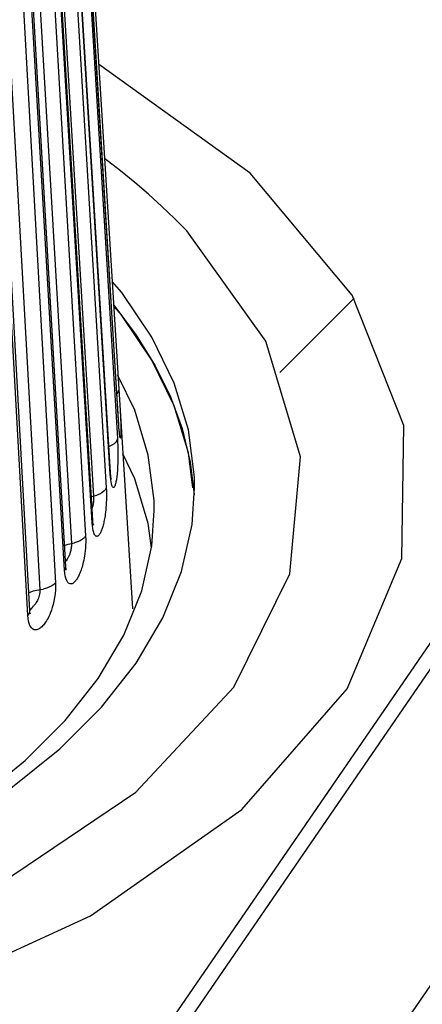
# Model space of a CAD drawing. Extents: x -841 to -216, y -127 to 601.
# Tile 196 of 201: x -277.41 to -273.67, y 525.33 to 534.49. Entities that reach past the tile are written whole.
import ezdxf

# ---------------------------------------------------------------- set-up
doc = ezdxf.new("R2010")
doc.units = 0
doc.header["$LTSCALE"] = 23.1
doc.layers.add('HEATSINK_AM_0', color=7, linetype='CONTINUOUS')

msp = doc.modelspace()

# ---------------------------------------------------------------- linework, layer by layer
at = {"layer": 'HEATSINK_AM_0', "color": 7}
for p, q in [((-276.8221, 536.376), (-276.3666, 529.0116)), ((-276.4919, 530.7109), (-276.8221, 536.0487)), ((-276.493, 530.721), (-276.8221, 536.0418)), ((-276.8328, 535.9338), (-276.5055, 530.5946)), ((-276.5714, 530.2624), (-276.8987, 535.6015)), ((-276.5697, 530.279), (-276.8969, 535.6182)), ((-276.9306, 535.4947), (-276.6088, 530.1375)), ((-277.0489, 535.4168), (-276.7272, 530.0597)), ((-276.7341, 529.8326), (-277.0562, 535.1941)), ((-276.7398, 529.8108), (-277.0617, 535.1678)), ((-277.1145, 535.0634), (-276.8016, 529.6885)), ((-277.2468, 534.9925), (-276.9339, 529.6177)), ((-276.9964, 529.3709), (-277.3094, 534.7456)), ((-276.9854, 529.4062), (-277.2983, 534.781)), ((-277.3825, 534.6446), (-277.082, 529.2527)), ((-283.6531, 510.8631), (-267.3792, 534.557)), ((-277.5273, 534.5814), (-277.2268, 529.1896)), ((-277.3199, 528.9916), (-277.6205, 534.3835)), ((-277.3383, 528.9476), (-277.639, 534.3393)), ((-284.8189, 512.3518), (-270.0781, 533.8137)), ((-284.6895, 512.298), (-269.9136, 533.8108)), ((-274.9943, 531.2085), (-274.3028, 531.8999)), ((-276.3441, 530.8574), (-276.5008, 531.18)), ((-276.4803, 530.8486), (-276.4772, 530.7941)), ((-276.4772, 530.7941), (-276.4758, 530.7649)), ((-276.493, 530.721), (-276.493, 530.7277)), ((-276.4758, 530.7649), (-276.4747, 530.7393)), ((-276.4747, 530.7393), (-276.4738, 530.7161)), ((-276.344, 530.2212), (-276.4556, 530.4512)), ((-276.5714, 530.2624), (-276.5697, 530.279)), ((-276.5693, 530.2351), (-276.5714, 530.2624)), ((-276.5689, 530.2672), (-276.5697, 530.279)), ((-276.2178, 529.8044), (-276.344, 530.2212)), ((-276.7475, 530.0541), (-276.6981, 530.0678)), ((-275.8114, 529.795), (-275.7879, 530.1375)), ((-276.7374, 529.7828), (-276.7398, 529.8108)), ((-276.1894, 529.5792), (-276.2178, 529.8044)), ((-276.9736, 529.4734), (-276.9835, 529.4585)), ((-276.9849, 529.3991), (-276.9854, 529.4062)), ((-276.4448, 528.767), (-276.279, 529.1781)), ((-277.3192, 528.9822), (-277.3199, 528.9916)), ((-277.3035, 529.0165), (-277.3141, 529.0033)), ((-276.683, 528.3623), (-276.4448, 528.767)), ((-276.6525, 528.0981), (-276.3306, 528.5063))]:
    msp.add_line(p, q, dxfattribs=at)
for points in [[(-280.5783, 524.7521), (-278.5258, 525.3452), (-276.7561, 526.1547), (-275.3491, 527.144), (-274.3686, 528.2686), (-273.8586, 529.4776), (-273.8423, 530.7164), (-274.3204, 531.9291), (-275.2713, 533.0608), (-276.6799, 534.0766)], [(-275.8609, 532.5256), (-275.9737, 532.6404), (-276.0917, 532.7538), (-276.215, 532.8656), (-276.3433, 532.9758), (-276.4767, 533.0843), (-276.624, 533.1977)], [(-280.961, 525.2417), (-279.1815, 525.7495), (-277.6066, 526.4498), (-276.3352, 527.3059), (-275.4211, 528.2817), (-274.9029, 529.3359), (-274.8025, 530.4241), (-275.1241, 531.5001), (-275.8609, 532.5256)], [(-275.7879, 530.1375), (-275.7898, 530.2354), (-275.8455, 530.6749), (-275.977, 531.1099), (-276.1841, 531.5365), (-276.4642, 531.9513), (-276.5548, 532.0542)], [(-275.804, 530.1354), (-275.8455, 530.4629), (-275.977, 530.8979), (-276.1841, 531.3245), (-276.4642, 531.7392), (-276.5407, 531.8262)], [(-276.5402, 531.8343), (-276.3303, 531.5561), (-276.1538, 531.2715), (-276.0113, 530.9815), (-275.9035, 530.6874), (-275.8277, 530.3737), (-275.7921, 530.0706)], [(-276.493, 531.055), (-276.4947, 531.038), (-276.5019, 531.0212), (-276.5105, 531.0102)], [(-276.1629, 529.9254), (-276.1647, 530.0193), (-276.2181, 530.4405), (-276.3441, 530.8574)], [(-276.4854, 530.6326), (-276.4873, 530.6491), (-276.4892, 530.6693), (-276.4911, 530.6933), (-276.493, 530.721)], [(-276.485, 530.6401), (-276.485, 530.6404), (-276.4855, 530.6435), (-276.4863, 530.6494), (-276.4873, 530.6577), (-276.4884, 530.6681), (-276.4895, 530.6806), (-276.4907, 530.6949), (-276.4919, 530.7109)], [(-276.4738, 530.7161), (-276.4732, 530.6947), (-276.473, 530.6847), (-276.4728, 530.6753), (-276.4727, 530.6664), (-276.4727, 530.6579), (-276.4727, 530.6498), (-276.4728, 530.642), (-276.4729, 530.6346), (-276.4731, 530.6276)], [(-276.4731, 530.6276), (-276.4734, 530.621), (-276.4738, 530.6151), (-276.4742, 530.6099), (-276.4747, 530.6056), (-276.4754, 530.6022), (-276.4761, 530.5997), (-276.477, 530.5984), (-276.478, 530.5985), (-276.4792, 530.6004), (-276.4805, 530.6044), (-276.482, 530.6109), (-276.4836, 530.6201), (-276.4854, 530.6326)], [(-276.5055, 530.5946), (-276.5105, 530.5778), (-276.5209, 530.5615), (-276.5365, 530.5462), (-276.5568, 530.5323), (-276.5811, 530.5204), (-276.5844, 530.5192)], [(-276.5055, 530.5946), (-276.5038, 530.5624), (-276.5025, 530.5288), (-276.5016, 530.4928), (-276.5011, 530.4571), (-276.5011, 530.4236), (-276.5015, 530.3925), (-276.5022, 530.3644), (-276.5032, 530.339), (-276.5044, 530.316), (-276.5057, 530.2954), (-276.5072, 530.2769), (-276.5088, 530.2604), (-276.5104, 530.2457), (-276.512, 530.2327), (-276.5137, 530.2211), (-276.5153, 530.2106), (-276.5171, 530.2008), (-276.5189, 530.1915), (-276.5209, 530.1825), (-276.5229, 530.1741)], [(-276.5607, 530.1747), (-276.5639, 530.1912), (-276.5668, 530.2114), (-276.5693, 530.2351)], [(-276.564, 530.2211), (-276.5627, 530.2173), (-276.5625, 530.2166), (-276.5632, 530.2198), (-276.5644, 530.2267), (-276.5659, 530.2372), (-276.5674, 530.2508), (-276.5689, 530.2672)], [(-276.5229, 530.1741), (-276.5251, 530.1663), (-276.5274, 530.1594), (-276.5296, 530.1535), (-276.5319, 530.1485), (-276.5342, 530.1445), (-276.5366, 530.1415), (-276.5392, 530.1394), (-276.5419, 530.1385), (-276.5448, 530.139), (-276.5478, 530.1413), (-276.551, 530.1457), (-276.5542, 530.1525), (-276.5575, 530.162), (-276.5607, 530.1747)], [(-276.7272, 530.0597), (-276.7268, 530.0483), (-276.7267, 530.0369), (-276.7272, 530.0254), (-276.7279, 530.0144), (-276.729, 530.004), (-276.7303, 529.9941), (-276.7319, 529.9848), (-276.7336, 529.9761), (-276.7355, 529.968), (-276.7375, 529.9604), (-276.7396, 529.9535), (-276.7411, 529.9488)], [(-276.6088, 530.1375), (-276.6075, 530.1088), (-276.6069, 530.0804), (-276.607, 530.0521), (-276.6076, 530.0246), (-276.6086, 529.9989), (-276.61, 529.9746), (-276.6118, 529.9518), (-276.6137, 529.9306), (-276.6159, 529.9109), (-276.6181, 529.8928), (-276.6204, 529.8763), (-276.6228, 529.8612), (-276.6252, 529.8473), (-276.6277, 529.8343), (-276.6302, 529.822), (-276.6328, 529.8102), (-276.6355, 529.7989), (-276.6383, 529.7881), (-276.6412, 529.7779), (-276.6442, 529.7681), (-276.6472, 529.7588), (-276.6503, 529.75), (-276.6534, 529.7417), (-276.6566, 529.7338), (-276.66, 529.7262), (-276.6634, 529.719), (-276.6671, 529.7122), (-276.6709, 529.7058), (-276.6749, 529.7002), (-276.6789, 529.6952), (-276.6829, 529.6912), (-276.6871, 529.688), (-276.6915, 529.6858), (-276.696, 529.6848), (-276.7008, 529.6853), (-276.7057, 529.6875), (-276.7108, 529.6919), (-276.7158, 529.6987), (-276.7208, 529.7083), (-276.7257, 529.7212), (-276.7302, 529.738), (-276.7343, 529.7586), (-276.7374, 529.7828)], [(-276.6088, 530.1375), (-276.617, 530.121), (-276.6305, 530.1054), (-276.649, 530.091), (-276.6717, 530.0783), (-276.6981, 530.0678)], [(-276.279, 529.1781), (-276.1854, 529.5973), (-276.1629, 529.9254)], [(-276.7398, 529.8108), (-276.7348, 529.8274), (-276.7344, 529.8369)], [(-276.731, 529.7964), (-276.7289, 529.7915), (-276.7284, 529.7901), (-276.7292, 529.7935), (-276.7308, 529.802), (-276.7326, 529.8153), (-276.7341, 529.8326)], [(-276.3306, 528.5063), (-276.082, 528.9286), (-275.909, 529.3576), (-275.8114, 529.795)], [(-276.8016, 529.6885), (-276.8006, 529.6598), (-276.8006, 529.6314), (-276.8016, 529.6031), (-276.8034, 529.5757), (-276.8057, 529.55), (-276.8086, 529.5259), (-276.8119, 529.5033), (-276.8154, 529.4822), (-276.8191, 529.4627), (-276.823, 529.4447), (-276.8269, 529.4284), (-276.8308, 529.4135), (-276.8347, 529.3997), (-276.8387, 529.3869), (-276.8427, 529.3748), (-276.8468, 529.3632), (-276.851, 529.3521), (-276.8554, 529.3415), (-276.8598, 529.3314), (-276.8643, 529.3218), (-276.8689, 529.3128), (-276.8735, 529.3042), (-276.8782, 529.2961), (-276.883, 529.2884), (-276.8879, 529.2811), (-276.893, 529.2742), (-276.8984, 529.2675), (-276.9039, 529.2615), (-276.9095, 529.2561), (-276.9153, 529.2514), (-276.921, 529.2476), (-276.9269, 529.2447), (-276.933, 529.2428), (-276.9394, 529.2422), (-276.946, 529.2429), (-276.9527, 529.2455), (-276.9595, 529.2501), (-276.9663, 529.2573), (-276.9729, 529.2672), (-276.9792, 529.2804), (-276.985, 529.2976), (-276.9901, 529.3183), (-276.9938, 529.3428), (-276.9964, 529.3709)], [(-276.8016, 529.6885), (-276.813, 529.6726), (-276.8295, 529.6578), (-276.8506, 529.6445), (-276.8755, 529.6332), (-276.9036, 529.6242)], [(-276.9967, 529.6002), (-276.9904, 529.603), (-276.9632, 529.6116), (-276.9036, 529.6242)], [(-276.9339, 529.6177), (-276.9336, 529.6063), (-276.9339, 529.5949), (-276.9347, 529.5835), (-276.9359, 529.5725), (-276.9375, 529.5621), (-276.9394, 529.5524), (-276.9416, 529.5432), (-276.944, 529.5346), (-276.9466, 529.5266), (-276.9493, 529.5192), (-276.952, 529.5124)], [(-276.952, 529.5124), (-276.9549, 529.506), (-276.9577, 529.5001), (-276.9607, 529.4945), (-276.9638, 529.4891), (-276.967, 529.4838), (-276.9702, 529.4786), (-276.9736, 529.4734)], [(-276.9835, 529.4585), (-276.9866, 529.4538), (-276.988, 529.4515)], [(-276.9964, 529.3709), (-276.9881, 529.3871), (-276.9853, 529.4037), (-276.9854, 529.4062)], [(-276.9809, 529.3714), (-276.9806, 529.3706), (-276.9817, 529.3751), (-276.9834, 529.3848), (-276.9849, 529.3991)], [(-277.082, 529.2527), (-277.0812, 529.2203), (-277.0823, 529.1867), (-277.0855, 529.1509), (-277.0902, 529.1154), (-277.0963, 529.0825), (-277.1033, 529.0519), (-277.1108, 529.0245), (-277.1187, 528.9998), (-277.1268, 528.9776), (-277.135, 528.9577), (-277.1431, 528.94), (-277.151, 528.9244), (-277.1587, 528.9105), (-277.1661, 528.8982), (-277.1732, 528.8874), (-277.1801, 528.8777), (-277.1871, 528.8686), (-277.1941, 528.8601), (-277.2016, 528.8519), (-277.2092, 528.8443), (-277.217, 528.8374), (-277.2248, 528.8313), (-277.2324, 528.8262), (-277.2399, 528.8221), (-277.2473, 528.8189), (-277.2547, 528.8167), (-277.2624, 528.8155), (-277.2703, 528.8155), (-277.2785, 528.8169), (-277.2869, 528.8202), (-277.2952, 528.8255), (-277.3035, 528.8333), (-277.3114, 528.8437), (-277.3189, 528.8574), (-277.3257, 528.8747), (-277.3315, 528.8956), (-277.3356, 528.9199), (-277.3383, 528.9476)], [(-277.082, 529.2527), (-277.0964, 529.2376), (-277.1157, 529.2237), (-277.1391, 529.2117), (-277.166, 529.2018), (-277.1956, 529.1944)], [(-277.3293, 529.1601), (-277.3117, 529.1688), (-277.2854, 529.1781), (-277.2569, 529.1851), (-277.1956, 529.1944)], [(-277.2268, 529.1896), (-277.2265, 529.1768), (-277.2273, 529.1632), (-277.2292, 529.1488), (-277.232, 529.1346), (-277.2355, 529.1213), (-277.2397, 529.109), (-277.2442, 529.0978), (-277.2492, 529.0876), (-277.2544, 529.0783), (-277.2598, 529.0698), (-277.2654, 529.0621), (-277.2709, 529.0549), (-277.2763, 529.0484), (-277.2814, 529.0423), (-277.2863, 529.0367), (-277.2909, 529.0315), (-277.2953, 529.0264), (-277.2995, 529.0214), (-277.3035, 529.0165)], [(-277.3383, 528.9476), (-277.3268, 528.9633), (-277.3208, 528.9796), (-277.3199, 528.9916)], [(-277.3141, 529.0033), (-277.317, 529), (-277.3197, 528.9971), (-277.3202, 528.9966)], [(-277.3173, 528.967), (-277.316, 528.9641), (-277.3164, 528.9653), (-277.3177, 528.9714), (-277.3192, 528.9822)], [(-281.4877, 525.7035), (-280.7856, 525.8768), (-280.0979, 526.0899), (-279.4499, 526.3355), (-278.8477, 526.6119), (-278.2959, 526.9163), (-277.7999, 527.2467), (-277.3631, 527.5997), (-276.9914, 527.9711), (-276.683, 528.3623)], [(-282.1477, 525.5781), (-281.3651, 525.7267), (-280.6116, 525.9128), (-279.894, 526.1351), (-279.2178, 526.3914), (-278.5895, 526.6798), (-278.0137, 526.9975), (-277.4961, 527.3422), (-277.0402, 527.7106), (-276.6525, 528.0981)]]:
    msp.add_lwpolyline(points, dxfattribs=at)

doc.saveas('drawing.dxf')
